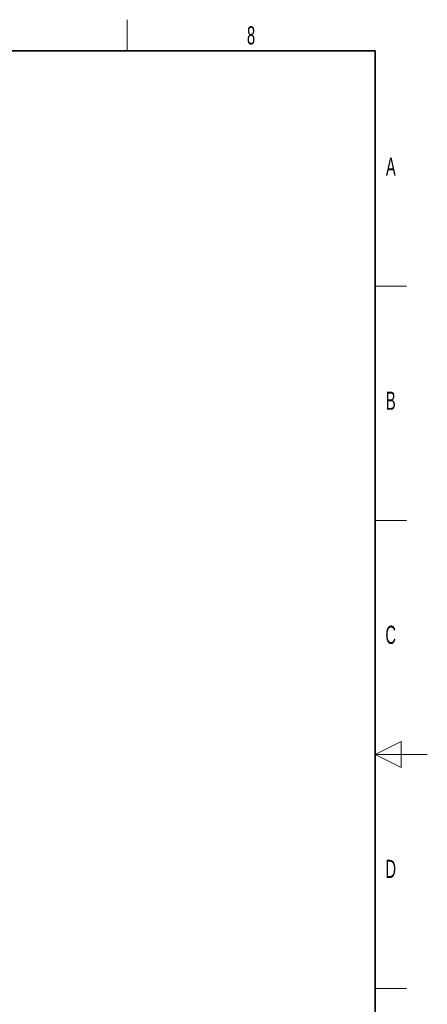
# Paper-space layout 'Blatt2' of a CAD drawing. Header units: millimetres. Extents: x 5 to 418, y 2 to 292.
# Tile 93 of 93: x 340 to 418, y 99 to 288. Entities that reach past the tile are written whole.
import ezdxf

# ---------------------------------------------------------------- set-up
doc = ezdxf.new("R2010")
doc.units = ezdxf.units.MM
doc.layers.add('SLD-0', color=7, linetype='Continuous')
doc.styles.add('SLDTEXTSTYLE0', font='TXT', dxfattribs={"width": 0.605})

psp = doc.layouts.new('Blatt2')

# ---------------------------------------------------------------- linework, layer by layer
at = {"layer": 'SLD-0', "lineweight": 18}
for p, q in [((360.25, 282.5), (360.25, 288.5)), ((408, 237.25), (414, 237.25)), ((408, 192.25), (414, 192.25)), ((408, 102.25), (414, 102.25))]:
    psp.add_line(p, q, dxfattribs=at)
at = {"layer": 'SLD-0', "lineweight": 35}
for p, q in [((408, 282.5), (26, 282.5)), ((408, 12), (408, 282.5))]:
    psp.add_line(p, q, dxfattribs=at)
at = {"layer": 'SLD-0', "color": 7, "linetype": 'Continuous', "lineweight": 18}
for p, q in [((413, 149.75), (408, 147.25)), ((413, 144.75), (413, 149.75)), ((418, 147.25), (408, 147.25)), ((408, 147.25), (413, 144.75))]:
    psp.add_line(p, q, dxfattribs=at)

# ---------------------------------------------------------------- texts
at = {"layer": 'SLD-0', "char_height": 3.5, "attachment_point": 2, "style": 'SLDTEXTSTYLE0'}
for s, insert in [('8', (384.1, 287.24)), ('A', (410.98, 262)), ('B', (410.98, 217)), ('C', (410.96, 172)), ('D', (410.96, 127))]:
    psp.add_mtext(s, dxfattribs=dict(at, insert=insert))

doc.saveas('drawing.dxf')
